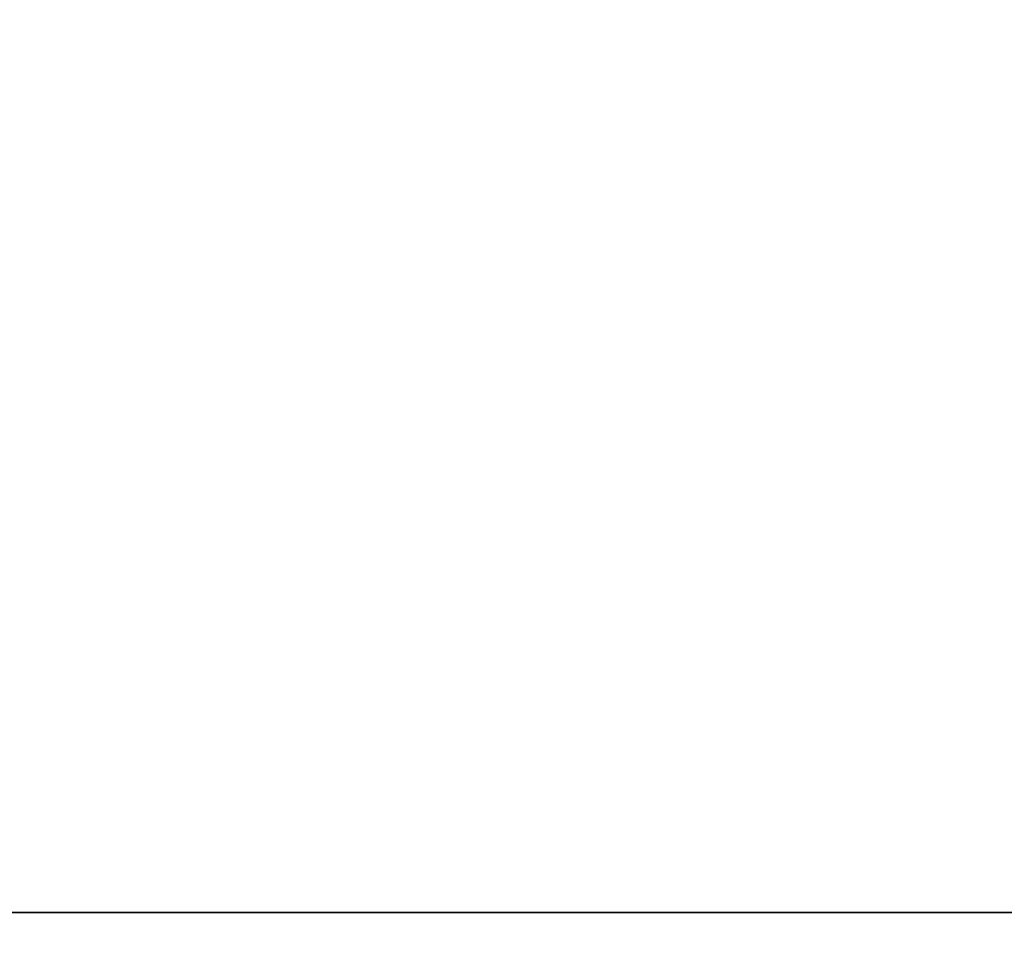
# Model space of a CAD drawing. Header units: millimetres. Extents: x 0 to 941, y -754 to 1172.
# Tile 25 of 105: x 261.92 to 268.93, y -0.26 to 6.36. Entities that reach past the tile are written whole.
import ezdxf

# ---------------------------------------------------------------- set-up
doc = ezdxf.new("R2010")
doc.units = ezdxf.units.MM
for name, color, linetype, true_color in [('ORTHO$20', 7, 'CONTINUOUS', 0xffffff), ('ORTHO$22', 7, 'CONTINUOUS', 0xffffff), ('ORTHO$25', 7, 'CONTINUOUS', 0xffffff)]:
    doc.layers.add(name, color=color, linetype=linetype, true_color=true_color)

msp = doc.modelspace()

# ---------------------------------------------------------------- linework, layer by layer
at = {"layer": 'ORTHO$20', "color": 7, "linetype": 'Continuous'}
for p, q in [((371.8953, 0, 1334.3079), (181.8953, 0, 1334.3079)), ((371.8953, 0, 1318.3079), (181.8953, 0, 1318.3079)), ((196.3953, 0, 1139.3077), (916.3953, 0, 1139.3077)), ((916.3933, 0, 1138.8077), (196.3973, 0, 1138.8077)), ((916.2953, 0, 1178.3077), (196.4953, 0, 1178.3077)), ((197.8953, 0, 36.8077), (914.8953, 0, 36.8077)), ((200.8954, 0, -191.6922), (911.8954, 0, -191.6922)), ((911.3954, 0, 33.8078), (201.3954, 0, 33.8078)), ((201.3954, 0, -177.1922), (911.3954, 0, -177.1922)), ((203.1454, 0, -197.1922), (296.9132, 0, -197.1922)), ((205.3954, 0, -214.6922), (294.9647, 0, -214.6922)), ((280.6752, 0, -216.6922), (221.8954, 0, -216.6922)), ((241.3953, 0, 1027.8077), (344.3953, 0, 1027.8077)), ((241.3953, 0, 1108.8077), (344.3953, 0, 1108.8077)), ((246.3953, 0, 1090.0077), (277.6127, 0, 1090.0077)), ((246.3953, 0, 1009.0077), (277.6127, 0, 1009.0077)), ((283.1953, 0, 1002.5077), (247.5977, 0, 1002.5077)), ((277.6127, 0, 1007.5077), (247.5977, 0, 1007.5077)), ((283.1953, 0, 1083.5077), (247.5977, 0, 1083.5077)), ((277.6127, 0, 1088.5077), (247.5977, 0, 1088.5077)), ((249.6114, 0, 986.0077), (336.1791, 0, 986.0077)), ((249.6114, 0, 1067.0077), (336.1791, 0, 1067.0077)), ((249.8235, 0, 1082.0077), (283.1953, 0, 1082.0077)), ((249.8235, 0, 1001.0077), (283.1953, 0, 1001.0077)), ((265.9308, 0, 975.4722), (255.3953, 0, 986.0077)), ((265.9308, 0, 1056.4722), (255.3953, 0, 1067.0077)), ((260.0911, 0, -193.6922), (262.8954, 0, -193.6922)), ((270.3953, 0, 1011.0077), (260.3953, 0, 1011.0077)), ((270.3953, 0, 1092.0077), (260.3953, 0, 1092.0077)), ((262.2183, 0, 1017.1077), (261.7133, 0, 1017.1077)), ((262.2183, 0, 1098.1077), (261.7133, 0, 1098.1077)), ((261.7133, 0, 1020.1077), (262.2183, 0, 1020.1077)), ((261.7133, 0, 1101.1077), (262.2183, 0, 1101.1077)), ((261.9453, 0, 1095.6077), (261.9453, 0, 1096.4283)), ((261.9453, 0, 1096.6077), (261.9453, 0, 1097.9283)), ((261.9453, 0, 1077.3077), (261.9453, 0, 1078.4077)), ((261.9453, 0, 1097.9283), (261.9453, 0, 1098.1077)), ((262.2399, 0, 1095.0974), (261.9453, 0, 1095.6077)), ((261.9453, 0, 1014.6077), (261.9453, 0, 1015.4283)), ((261.9453, 0, 1015.6077), (261.9453, 0, 1016.9283)), ((261.9453, 0, 996.3077), (261.9453, 0, 997.4077)), ((261.9453, 0, 1016.9283), (261.9453, 0, 1017.1077)), ((262.2399, 0, 1014.0974), (261.9453, 0, 1014.6077)), ((265.3953, 0, 1014.6077), (261.9453, 0, 1014.6077)), ((261.9453, 0, 1093.6077), (262.4488, 0, 1093.6121)), ((261.9453, 0, 1092.1077), (261.9453, 0, 1092.0077)), ((261.9453, 0, 1093.6077), (261.9453, 0, 1093.4283)), ((261.9453, 0, 1096.6077), (261.9453, 0, 1096.4283)), ((265.3953, 0, 1095.6077), (261.9453, 0, 1095.6077)), ((261.9453, 0, 1012.6077), (261.9453, 0, 1012.4283)), ((261.9453, 0, 1012.6077), (262.4488, 0, 1012.6121)), ((261.9453, 0, 1011.1077), (261.9453, 0, 1011.0077)), ((261.9453, 0, 1015.6077), (261.9453, 0, 1015.4283)), ((261.9453, 0, 1014.1077), (261.9453, 0, 1013.9283)), ((261.9453, 0, 1095.1077), (261.9453, 0, 1094.9283)), ((262.6453, 0, 999.4077), (261.9524, 0, 1000.6078)), ((261.9524, 0, 1081.6078), (262.4488, 0, 1081.6121)), ((262.6453, 0, 1080.4077), (261.9524, 0, 1081.6078)), ((261.9524, 0, 1000.6078), (262.4488, 0, 1000.6121)), ((262.1453, 0, 997.6077), (262.1574, 0, 997.6077)), ((265.3953, 0, 996.1077), (262.1453, 0, 996.1077)), ((262.1453, 0, 1078.6077), (262.1574, 0, 1078.6077)), ((265.3953, 0, 1077.1077), (262.1453, 0, 1077.1077)), ((268.6452, 0, 997.6077), (262.1574, 0, 997.6077)), ((268.6452, 0, 1078.6077), (262.1574, 0, 1078.6077)), ((263.2097, 0, 1017.1077), (262.2183, 0, 1017.1077)), ((263.2097, 0, 1098.1077), (262.2183, 0, 1098.1077)), ((262.2183, 0, 1020.1077), (263.2097, 0, 1020.1077)), ((262.2183, 0, 1101.1077), (263.2097, 0, 1101.1077)), ((262.6453, 0, 997.6077), (262.6453, 0, 999.4077)), ((262.6453, 0, 1080.4077), (268.1453, 0, 1080.4077)), ((262.6453, 0, 1078.6077), (262.6453, 0, 1080.4077)), ((262.6453, 0, 999.4077), (268.1453, 0, 999.4077)), ((262.8954, 0, -192.4587), (262.7198, 0, -192.4587)), ((262.7198, 0, -191.6921), (262.7198, 0, -192.4587)), ((262.8954, 0, -191.6921), (262.8954, 0, -192.4587)), ((264.1592, 0, 1017.1077), (263.2097, 0, 1017.1077)), ((264.1592, 0, 1098.1077), (263.2097, 0, 1098.1077)), ((263.2097, 0, 1020.1077), (264.1592, 0, 1020.1077)), ((263.2097, 0, 1101.1077), (264.1592, 0, 1101.1077)), ((263.6989, 0, 988.2758), (263.8562, 0, 988.4331)), ((263.6989, 0, 1069.2758), (263.8562, 0, 1069.4331)), ((263.8954, 0, -61.6922), (263.8954, 0, -55.2926)), ((265.0382, 0, 1098.1077), (264.1592, 0, 1098.1077)), ((265.0382, 0, 1017.1077), (264.1592, 0, 1017.1077)), ((264.1592, 0, 1020.1077), (265.0382, 0, 1020.1077)), ((264.1592, 0, 1101.1077), (265.0382, 0, 1101.1077)), ((264.1908, 0, 1069.3435), (264.2484, 0, 1069.1286)), ((264.1908, 0, 988.3435), (264.2484, 0, 988.1286)), ((264.3954, 0, -61.6922), (264.3954, 0, -54.2068)), ((264.5953, 0, 1074.5077), (264.6509, 0, 1073.6832)), ((264.5953, 0, 993.5077), (264.6509, 0, 992.6832)), ((264.6332, 0, 1069.0607), (264.7608, 0, 1069.243)), ((264.6332, 0, 988.0607), (264.7608, 0, 988.243)), ((265.7523, 0, 1098.1077), (265.0382, 0, 1098.1077)), ((265.7523, 0, 1017.1077), (265.0382, 0, 1017.1077)), ((265.0382, 0, 1020.1077), (265.7523, 0, 1020.1077)), ((265.0382, 0, 1101.1077), (265.7523, 0, 1101.1077)), ((265.1059, 0, 1069.2128), (265.1999, 0, 1069.0112)), ((265.1059, 0, 988.2128), (265.1999, 0, 988.0112)), ((265.3953, 0, 1095.6077), (268.8453, 0, 1095.6077)), ((265.3953, 0, 1077.1077), (268.6453, 0, 1077.1077)), ((265.3953, 0, 996.1077), (268.6453, 0, 996.1077)), ((265.3953, 0, 1014.6077), (268.8453, 0, 1014.6077)), ((265.5906, 0, 988.0112), (265.6846, 0, 988.2128)), ((265.5906, 0, 1069.0112), (265.6846, 0, 1069.2128)), ((265.7523, 0, 1020.1077), (266.6313, 0, 1020.1077)), ((266.6313, 0, 1017.1077), (265.7523, 0, 1017.1077)), ((266.6313, 0, 1098.1077), (265.7523, 0, 1098.1077)), ((265.7523, 0, 1101.1077), (266.6313, 0, 1101.1077)), ((266.0297, 0, 1069.243), (266.1573, 0, 1069.0607)), ((266.0297, 0, 988.243), (266.1573, 0, 988.0607)), ((266.1396, 0, 1073.6832), (266.1953, 0, 1074.5077)), ((266.1396, 0, 992.6832), (266.1953, 0, 993.5077)), ((266.5421, 0, 1069.1286), (266.5997, 0, 1069.3435)), ((266.5421, 0, 988.1286), (266.5997, 0, 988.3435)), ((267.5809, 0, 1098.1077), (266.6313, 0, 1098.1077)), ((266.6313, 0, 1101.1077), (267.5809, 0, 1101.1077)), ((267.5809, 0, 1017.1077), (266.6313, 0, 1017.1077)), ((266.6313, 0, 1020.1077), (267.5809, 0, 1020.1077)), ((266.9343, 0, 988.4331), (267.0916, 0, 988.2758)), ((266.9343, 0, 1069.4331), (267.0916, 0, 1069.2758)), ((267.5809, 0, 1101.1077), (268.5722, 0, 1101.1077)), ((268.5722, 0, 1098.1077), (267.5809, 0, 1098.1077)), ((267.5809, 0, 1020.1077), (268.5722, 0, 1020.1077)), ((268.5722, 0, 1017.1077), (267.5809, 0, 1017.1077)), ((268.1453, 0, 997.6077), (268.1453, 0, 999.4077)), ((268.1453, 0, 1080.4077), (268.4073, 0, 1080.8615)), ((268.1453, 0, 1078.6077), (268.1453, 0, 1080.4077)), ((268.1453, 0, 999.4077), (268.4073, 0, 999.8615)), ((268.8453, 0, 1095.6077), (268.1856, 0, 1094.4652)), ((268.8453, 0, 1014.6077), (268.1856, 0, 1013.4652)), ((268.5722, 0, 1101.1077), (269.0772, 0, 1101.1077)), ((269.0772, 0, 1098.1077), (268.5722, 0, 1098.1077)), ((269.0772, 0, 1017.1077), (268.5722, 0, 1017.1077)), ((268.5722, 0, 1020.1077), (269.0772, 0, 1020.1077)), ((268.8453, 0, 1078.4077), (268.8453, 0, 1077.8577)), ((268.8453, 0, 1077.6783), (268.8453, 0, 1077.3077)), ((268.8453, 0, 1098.1077), (268.8453, 0, 1097.3577)), ((268.8453, 0, 1097.1783), (268.8453, 0, 1095.8577)), ((268.8453, 0, 1095.6783), (268.8453, 0, 1095.6077)), ((268.8453, 0, 997.4077), (268.8453, 0, 996.8577)), ((268.8453, 0, 996.6783), (268.8453, 0, 996.3077)), ((268.8453, 0, 1017.1077), (268.8453, 0, 1016.3577)), ((268.8453, 0, 1016.1783), (268.8453, 0, 1014.8577)), ((268.8453, 0, 1014.6783), (268.8453, 0, 1014.6077)), ((268.8453, 0, 1016.3577), (268.8453, 0, 1016.1783)), ((268.8453, 0, 1011.8577), (268.8453, 0, 1011.6783)), ((268.8453, 0, 996.8577), (268.8453, 0, 996.6783)), ((268.8453, 0, 1094.3577), (268.8453, 0, 1094.1784)), ((268.8453, 0, 1092.8577), (268.8453, 0, 1092.6783)), ((268.8453, 0, 1095.8577), (268.8453, 0, 1095.6783)), ((268.8453, 0, 1077.8577), (268.8453, 0, 1077.6783)), ((268.8453, 0, 1097.3577), (268.8453, 0, 1097.1783)), ((268.8453, 0, 1013.3577), (268.8453, 0, 1013.1784)), ((268.8453, 0, 1014.8577), (268.8453, 0, 1014.6783)), ((274.8597, 0, 1068.5077), (268.9308, 0, 1068.5077))]:
    msp.add_line(p, q, dxfattribs=at)
at = {"layer": 'ORTHO$20', "color": 252, "linetype": 'Continuous'}
for p, q in [((916.3953, 0, 1141.8077), (196.3953, 0, 1141.8077)), ((196.4953, 0, 1175.8077), (916.2953, 0, 1175.8077)), ((914.8953, 0, 39.3077), (197.8953, 0, 39.3077)), ((197.8953, 0, 1136.3077), (914.8953, 0, 1136.3077)), ((911.8954, 0, -187.6922), (200.8954, 0, -187.6922)), ((201.3954, 0, 31.3078), (911.3954, 0, 31.3078)), ((911.3954, 0, -174.6922), (201.3954, 0, -174.6922)), ((906.3953, 0, 35.3077), (206.3953, 0, 35.3077)), ((262.2233, 0, 1017.6077), (261.2133, 0, 1017.6077)), ((262.2233, 0, 1098.6077), (261.2133, 0, 1098.6077)), ((261.2133, 0, 1019.6077), (262.2233, 0, 1019.6077)), ((261.2133, 0, 1100.6077), (262.2233, 0, 1100.6077)), ((261.9453, 0, 1078.4077), (261.9581, 0, 1078.4077)), ((265.3953, 0, 1077.3077), (261.9453, 0, 1077.3077)), ((265.3953, 0, 996.3077), (261.9453, 0, 996.3077)), ((261.9453, 0, 997.4077), (261.9581, 0, 997.4077)), ((268.8453, 0, 997.4077), (261.9581, 0, 997.4077)), ((268.8453, 0, 1078.4077), (261.9581, 0, 1078.4077)), ((262.9668, 0, 1017.6077), (262.2233, 0, 1017.6077)), ((262.9668, 0, 1098.6077), (262.2233, 0, 1098.6077)), ((262.2233, 0, 1019.6077), (262.2233, 0, 1017.6077)), ((262.2233, 0, 1100.6077), (262.2233, 0, 1098.6077)), ((262.2233, 0, 1019.6077), (262.9668, 0, 1019.6077)), ((262.2233, 0, 1100.6077), (262.9668, 0, 1100.6077)), ((264.0219, 0, 1017.6077), (262.9668, 0, 1017.6077)), ((264.0219, 0, 1098.6077), (262.9668, 0, 1098.6077)), ((262.9668, 0, 1019.6077), (262.9668, 0, 1017.6077)), ((262.9668, 0, 1019.6077), (264.0219, 0, 1019.6077)), ((262.9668, 0, 1100.6077), (262.9668, 0, 1098.6077)), ((262.9668, 0, 1100.6077), (264.0219, 0, 1100.6077)), ((264.6811, 0, 1098.6077), (264.0219, 0, 1098.6077)), ((264.6811, 0, 1017.6077), (264.0219, 0, 1017.6077)), ((264.0219, 0, 1019.6077), (264.6811, 0, 1019.6077)), ((264.0219, 0, 1017.6077), (264.0219, 0, 1019.6077)), ((264.0219, 0, 1098.6077), (264.0219, 0, 1100.6077)), ((264.0219, 0, 1100.6077), (264.6811, 0, 1100.6077)), ((266.1094, 0, 1098.6077), (264.6811, 0, 1098.6077)), ((266.1094, 0, 1017.6077), (264.6811, 0, 1017.6077)), ((264.6811, 0, 1017.6077), (264.6811, 0, 1019.6077)), ((264.6811, 0, 1019.6077), (266.1094, 0, 1019.6077)), ((264.6811, 0, 1098.6077), (264.6811, 0, 1100.6077)), ((264.6811, 0, 1100.6077), (266.1094, 0, 1100.6077)), ((265.3953, 0, 1015.0533), (265.3953, 0, 1014.6077)), ((265.3953, 0, 1077.1077), (265.3953, 0, 1077.3077)), ((265.3953, 0, 1078.0533), (265.3953, 0, 1077.3077)), ((265.3953, 0, 1096.0533), (265.3953, 0, 1095.6077)), ((265.3953, 0, 1077.3077), (268.8453, 0, 1077.3077)), ((265.3953, 0, 996.1077), (265.3953, 0, 996.3077)), ((265.3953, 0, 996.3077), (268.8453, 0, 996.3077)), ((265.3953, 0, 997.0533), (265.3953, 0, 996.3077)), ((265.3953, 0, 1016.5533), (265.3953, 0, 1015.2327)), ((265.3953, 0, 1097.5533), (265.3953, 0, 1096.2327)), ((266.1094, 0, 1100.6077), (266.1094, 0, 1098.6077)), ((266.7686, 0, 1098.6077), (266.1094, 0, 1098.6077)), ((266.1094, 0, 1100.6077), (266.7686, 0, 1100.6077)), ((266.1094, 0, 1019.6077), (266.1094, 0, 1017.6077)), ((267.8237, 0, 1098.6077), (266.7686, 0, 1098.6077)), ((266.7686, 0, 1100.6077), (267.8237, 0, 1100.6077)), ((266.7686, 0, 1100.6077), (266.7686, 0, 1098.6077)), ((267.8237, 0, 1100.6077), (268.5672, 0, 1100.6077)), ((268.5672, 0, 1098.6077), (267.8237, 0, 1098.6077)), ((267.8237, 0, 1098.6077), (267.8237, 0, 1100.6077)), ((268.5672, 0, 1098.6077), (268.5672, 0, 1100.6077)), ((268.5672, 0, 1100.6077), (269.5772, 0, 1100.6077)), ((269.5772, 0, 1098.6077), (268.5672, 0, 1098.6077))]:
    msp.add_line(p, q, dxfattribs=at)
at = {"layer": 'ORTHO$20', "color": 7, "linetype": 'Continuous', "extrusion": (0, 1, 0)}
msp.add_circle((-281.3954, -62.6922), 19, dxfattribs=at)
at = {"layer": 'ORTHO$20', "color": 7, "linetype": 'Continuous', "extrusion": (0, -1, 0)}
for centre, radius, start, end in [((257.8867, 971.8077), 5.6, 247.55172, 67.55172), ((257.8867, 971.8077), 4, 247.55172, 67.55172), ((259.8953, 1077.0077), 4, 46.56803, 85.21981), ((259.8953, 996.0077), 4, 46.56803, 85.21981), ((265.3953, 1074.5077), 5.5, 212.57897, 327.42103), ((265.3953, 993.5077), 5.5, 212.57897, 327.42103), ((261.8597, 987.7577), 0.25, 270, 58.41366), ((261.8597, 1068.7577), 0.25, 270, 58.41366), ((264.7507, 1073.69), 0.1, 183.86249, 353.76143), ((264.7507, 992.69), 0.1, 183.86249, 353.76143), ((266.0398, 1073.69), 0.1, 186.23857, 356.13751), ((266.0398, 992.69), 0.1, 186.23857, 356.13751), ((270.8953, 1077.0077), 4, 94.78019, 133.43197), ((270.8953, 996.0077), 4, 94.78019, 133.43197), ((268.9308, 987.7577), 0.25, 121.58634, 270), ((268.9308, 1068.7577), 0.25, 121.58634, 270)]:
    msp.add_arc(centre, radius, start, end, dxfattribs=at)
at = {"layer": 'ORTHO$20', "color": 7, "linetype": 'Continuous', "extrusion": (0, 1, 0)}
for centre, radius, start, end in [((-258.7648, -208.6922), 15, 90, 129.94451), ((-260.9364, 1077.9992), 2.2623, 72.11785, 136.39718), ((-260.9364, 996.9992), 2.2623, 72.11785, 136.39718), ((-265.3953, 1074.5077), 6.5, 301.58634, 320.9772), ((-265.3953, 993.5077), 6.5, 301.58634, 320.9772), ((-262.1453, 1078.4077), 0.2, 0, 90.00067), ((-262.1453, 1077.3077), 0.2, 269.99951, 0), ((-262.1453, 997.4077), 0.2, 0, 90.00067), ((-262.1453, 996.3077), 0.2, 269.99951, 0), ((-263.9976, 1069.2917), 0.2, 45, 165), ((-263.9976, 988.2917), 0.2, 45, 165), ((-281.3954, -61.6922), 17.5, 180, 0), ((-257.2703, 1074.5077), 7.325, 159.20963, 180), ((-257.2703, 993.5077), 7.325, 159.20963, 180), ((-281.3954, -61.6922), 17, 193.13656, 0), ((-257.2703, 1074.5077), 7.625, 160.06327, 186.23857), ((-257.2703, 993.5077), 7.625, 160.06327, 186.23857), ((-264.9246, 1069.1282), 0.2, 35, 155), ((-264.9246, 988.1282), 0.2, 35, 155), ((-265.8659, 1069.1282), 0.2, 25, 145), ((-265.8659, 988.1282), 0.2, 25, 145), ((-273.5203, 993.5077), 7.625, 353.76143, 19.93673), ((-273.5203, 1074.5077), 7.625, 353.76143, 19.93673), ((-269.4663, 1060.0077), 5, 270, 315), ((-269.4663, 979.0077), 5, 270, 315), ((-273.5203, 1074.5077), 7.325, 0, 20.79037), ((-273.5203, 993.5077), 7.325, 0, 20.79037), ((-266.7929, 988.2917), 0.2, 15, 135), ((-266.7929, 1069.2917), 0.2, 15, 135), ((-269.8541, 1077.9992), 2.2623, 43.60282, 107.88215), ((-269.8541, 996.9992), 2.2623, 43.60282, 107.88215), ((-268.6453, 1077.3077), 0.2, 180, 270.00013), ((-268.6453, 1078.4077), 0.2, 89.9993, 180), ((-268.6453, 996.3077), 0.2, 180, 270.00013), ((-268.6453, 997.4077), 0.2, 89.9993, 180), ((-265.3953, 1074.5077), 6.5, 219.0228, 238.41366), ((-265.3953, 993.5077), 6.5, 219.0228, 238.41366)]:
    msp.add_arc(centre, radius, start, end, dxfattribs=at)
at = {"layer": 'ORTHO$20', "color": 252, "linetype": 'Continuous', "extrusion": (0, 1, 0)}
for centre, major_axis, ratio, start_param, end_param in [((258.0454, 0, -208.6922), (0, 0, -15), 0.866025, 3.141593, 3.838756), ((262.1574, 0, 1078.4077), (0, 0, 0.2), 0.996271, 4.712389, 6.283209), ((262.1574, 0, 997.4077), (0, 0, 0.2), 0.996271, 4.712389, 6.283209), ((262.2183, 0, 1017.6077), (0, 0, 0.5), 0.01, 1.570796, 3.141596), ((262.2183, 0, 1100.6077), (0, 0, -0.5), 0.010001, 3.141593, 4.712389), ((262.2183, 0, 1098.6077), (0, 0, 0.5), 0.01, 1.570796, 3.141596), ((262.2183, 0, 1019.6077), (0, 0, -0.5), 0.010001, 3.141593, 4.712389), ((263.2097, 0, 1098.6077), (0, 0, 0.5), 0.485689, 3.141581, 4.712389), ((263.2097, 0, 1017.6077), (0, 0, 0.5), 0.485689, 3.141581, 4.712389), ((263.2097, 0, 1100.6077), (0, 0, -0.5), 0.485689, 1.570796, 3.141596), ((263.2097, 0, 1019.6077), (0, 0, -0.5), 0.485689, 1.570796, 3.141596), ((264.1592, 0, 1017.6077), (0, 0, 0.5), 0.27467, 3.141589, 4.712389), ((264.1592, 0, 1098.6077), (0, 0, 0.5), 0.27467, 3.141589, 4.712389), ((264.1592, 0, 1019.6077), (0, 0, -0.5), 0.27467, 1.570796, 3.141604), ((264.1592, 0, 1100.6077), (0, 0, -0.5), 0.27467, 1.570796, 3.141604), ((265.0382, 0, 1017.6077), (0, 0, 0.5), 0.714143, 3.141593, 4.712389), ((265.0382, 0, 1098.6077), (0, 0, 0.5), 0.714143, 3.141593, 4.712389), ((265.0382, 0, 1019.6077), (0, 0, -0.5), 0.714143, 1.570796, 3.141596), ((265.0382, 0, 1100.6077), (0, 0, -0.5), 0.714143, 1.570796, 3.141596), ((265.7523, 0, 1100.6077), (0, 0, -0.5), 0.714143, 3.141593, 4.712389), ((265.7523, 0, 1098.6077), (0, 0, 0.5), 0.714143, 1.570796, 3.141596), ((265.7523, 0, 1019.6077), (0, 0, -0.5), 0.714143, 3.141593, 4.712389), ((265.7523, 0, 1017.6077), (0, 0, 0.5), 0.714143, 1.570796, 3.141596), ((266.6313, 0, 1098.6077), (0, 0, 0.5), 0.27467, 1.570796, 3.141608), ((266.6313, 0, 1100.6077), (0, 0, -0.5), 0.27467, 3.141589, 4.712389), ((267.5809, 0, 1098.6077), (0, 0, 0.5), 0.485689, 1.570796, 3.141596), ((267.5809, 0, 1100.6077), (0, 0, -0.5), 0.485689, 3.141577, 4.712389), ((268.5722, 0, 1100.6077), (0, 0, -0.5), 0.01, 1.570796, 3.141596), ((268.5722, 0, 1098.6077), (0, 0, 0.5), 0.010001, 3.141593, 4.712389)]:
    msp.add_ellipse(centre, major_axis=major_axis, ratio=ratio, start_param=start_param, end_param=end_param, dxfattribs=at)
at = {"layer": 'ORTHO$20', "color": 7, "linetype": 'Continuous'}
for points, knots in [([(260.0911, 0, -193.6922), (260.5454, 0, -193.533), (261.4543, 0, -193.2146), (262.2978, 0, -192.7107), (262.7198, 0, -192.4587)], [0, 0, 0, 0, 0.499853, 1, 1, 1, 1]), ([(262.1515, 0, 1014.1906), (262.0523, 0, 1014.1704), (261.9874, 0, 1014.1501), (261.9503, 0, 1014.1226), (261.9453, 0, 1014.1151), (261.9453, 0, 1014.1077)], [0, 0, 0, 0, 0.732637, 0.732637, 1, 1, 1, 1]), ([(262.1515, 0, 1095.1906), (262.0523, 0, 1095.1704), (261.9874, 0, 1095.1501), (261.9503, 0, 1095.1226), (261.9453, 0, 1095.1151), (261.9453, 0, 1095.1077)], [0, 0, 0, 0, 0.732637, 0.732637, 1, 1, 1, 1]), ([(268.8453, 0, 1092.6786), (268.8453, 0, 1092.7051), (268.7783, 0, 1092.7328), (268.5215, 0, 1092.7862), (268.3281, 0, 1092.8131), (267.8436, 0, 1092.8672), (267.5457, 0, 1092.8935), (266.8883, 0, 1092.9478), (266.5197, 0, 1092.9744), (265.7639, 0, 1093.0281), (265.3663, 0, 1093.0557), (264.5977, 0, 1093.1085), (264.2162, 0, 1093.1366), (263.5219, 0, 1093.1896), (263.1997, 0, 1093.2171), (262.6584, 0, 1093.2707), (262.4318, 0, 1093.2974), (262.1048, 0, 1093.3516), (261.9997, 0, 1093.3779), (261.9508, 0, 1093.4129), (261.9453, 0, 1093.4209), (261.9453, 0, 1093.4287)], [0, 0, 0, 0, 0.107666, 0.107666, 0.215339, 0.215339, 0.323015, 0.323015, 0.430691, 0.430691, 0.538366, 0.538366, 0.64604, 0.64604, 0.753711, 0.753711, 0.861385, 0.861385, 0.969061, 0.969061, 1, 1, 1, 1]), ([(261.9453, 0, 1093.6077), (261.9453, 0, 1093.5826), (262.004, 0, 1093.5572), (262.2302, 0, 1093.5069), (262.4005, 0, 1093.4815), (262.8448, 0, 1093.4296), (263.1311, 0, 1093.4024), (263.7706, 0, 1093.3488), (264.1325, 0, 1093.3217), (264.8805, 0, 1093.2681), (265.2769, 0, 1093.2409), (266.0487, 0, 1093.1874), (266.4348, 0, 1093.1602), (267.1429, 0, 1093.1066), (267.4748, 0, 1093.0795), (268.0391, 0, 1093.0259), (268.2793, 0, 1092.9987), (268.6359, 0, 1092.9452), (268.7571, 0, 1092.918), (268.8339, 0, 1092.8801), (268.8453, 0, 1092.8689), (268.8453, 0, 1092.8577)], [0, 0, 0, 0, 0.100829, 0.100829, 0.201658, 0.201658, 0.309368, 0.309368, 0.417077, 0.417077, 0.524787, 0.524787, 0.632497, 0.632497, 0.740206, 0.740206, 0.847916, 0.847916, 0.955626, 0.955626, 1, 1, 1, 1]), ([(261.9453, 0, 1092.1077), (261.9453, 0, 1092.0826), (262.004, 0, 1092.0571), (262.1537, 0, 1092.0239), (262.1962, 0, 1092.0158), (262.2443, 0, 1092.0076)], [0, 0, 0, 0, 0.755662, 0.755662, 1, 1, 1, 1]), ([(268.8453, 0, 1011.6786), (268.8453, 0, 1011.7051), (268.7783, 0, 1011.7328), (268.5215, 0, 1011.7862), (268.3281, 0, 1011.8131), (267.8436, 0, 1011.8672), (267.5457, 0, 1011.8935), (266.8883, 0, 1011.9478), (266.5197, 0, 1011.9744), (265.7639, 0, 1012.0281), (265.3663, 0, 1012.0557), (264.5977, 0, 1012.1085), (264.2162, 0, 1012.1366), (263.5219, 0, 1012.1896), (263.1997, 0, 1012.2171), (262.6584, 0, 1012.2707), (262.4318, 0, 1012.2974), (262.1048, 0, 1012.3516), (261.9997, 0, 1012.3779), (261.9508, 0, 1012.4129), (261.9453, 0, 1012.4209), (261.9453, 0, 1012.4287)], [0, 0, 0, 0, 0.107666, 0.107666, 0.215339, 0.215339, 0.323015, 0.323015, 0.430691, 0.430691, 0.538366, 0.538366, 0.64604, 0.64604, 0.753711, 0.753711, 0.861385, 0.861385, 0.969061, 0.969061, 1, 1, 1, 1]), ([(261.9453, 0, 1012.6077), (261.9453, 0, 1012.5826), (262.004, 0, 1012.5572), (262.2302, 0, 1012.5069), (262.4005, 0, 1012.4815), (262.8448, 0, 1012.4296), (263.1311, 0, 1012.4024), (263.7706, 0, 1012.3488), (264.1325, 0, 1012.3217), (264.8805, 0, 1012.2681), (265.2769, 0, 1012.2409), (266.0487, 0, 1012.1874), (266.4348, 0, 1012.1602), (267.1429, 0, 1012.1066), (267.4748, 0, 1012.0795), (268.0391, 0, 1012.0259), (268.2793, 0, 1011.9987), (268.6359, 0, 1011.9452), (268.7571, 0, 1011.918), (268.8339, 0, 1011.8801), (268.8453, 0, 1011.8689), (268.8453, 0, 1011.8577)], [0, 0, 0, 0, 0.100829, 0.100829, 0.201658, 0.201658, 0.309368, 0.309368, 0.417077, 0.417077, 0.524787, 0.524787, 0.632497, 0.632497, 0.740206, 0.740206, 0.847916, 0.847916, 0.955626, 0.955626, 1, 1, 1, 1]), ([(261.9453, 0, 1011.1077), (261.9453, 0, 1011.0826), (262.004, 0, 1011.0571), (262.1537, 0, 1011.0239), (262.1962, 0, 1011.0158), (262.2443, 0, 1011.0076)], [0, 0, 0, 0, 0.755662, 0.755662, 1, 1, 1, 1]), ([(262.5585, 0, 1012.7522), (262.4659, 0, 1012.741), (262.3827, 0, 1012.7297), (262.1371, 0, 1012.6917), (262.0213, 0, 1012.6646), (261.9544, 0, 1012.6278), (261.9453, 0, 1012.6177), (261.9453, 0, 1012.6077)], [0, 0, 0, 0, 0.23348, 0.23348, 0.793082, 0.793082, 1, 1, 1, 1]), ([(262.6948, 0, 1092.268), (262.5565, 0, 1092.2526), (262.4346, 0, 1092.2372), (262.1547, 0, 1092.1952), (262.0334, 0, 1092.168), (261.9566, 0, 1092.1301), (261.9453, 0, 1092.1189), (261.9453, 0, 1092.1077)], [0, 0, 0, 0, 0.287772, 0.287772, 0.792189, 0.792189, 1, 1, 1, 1]), ([(262.6948, 0, 1011.268), (262.5565, 0, 1011.2526), (262.4346, 0, 1011.2372), (262.1547, 0, 1011.1952), (262.0334, 0, 1011.168), (261.9566, 0, 1011.1301), (261.9453, 0, 1011.1189), (261.9453, 0, 1011.1077)], [0, 0, 0, 0, 0.287772, 0.287772, 0.792189, 0.792189, 1, 1, 1, 1]), ([(261.9453, 0, 1014.1077), (261.9453, 0, 1014.082), (262.0067, 0, 1014.056), (262.2431, 0, 1014.0046), (262.421, 0, 1013.9786), (262.8788, 0, 1013.9261), (263.1692, 0, 1013.899), (263.8148, 0, 1013.8454), (264.1791, 0, 1013.8182), (264.9299, 0, 1013.7647), (265.3268, 0, 1013.7375), (266.0976, 0, 1013.6839), (266.4822, 0, 1013.6568), (267.1858, 0, 1013.6032), (267.5145, 0, 1013.576), (268.0712, 0, 1013.5225), (268.3068, 0, 1013.4953), (268.6534, 0, 1013.4417), (268.7692, 0, 1013.4146), (268.8361, 0, 1013.3778), (268.8453, 0, 1013.3677), (268.8453, 0, 1013.3577)], [0, 0, 0, 0, 0.103142, 0.103142, 0.206284, 0.206284, 0.313983, 0.313983, 0.421682, 0.421682, 0.529381, 0.529381, 0.63708, 0.63708, 0.744779, 0.744779, 0.852478, 0.852478, 0.960178, 0.960178, 1, 1, 1, 1]), ([(262.5585, 0, 1093.7522), (262.4659, 0, 1093.741), (262.3827, 0, 1093.7297), (262.1371, 0, 1093.6917), (262.0213, 0, 1093.6646), (261.9544, 0, 1093.6278), (261.9453, 0, 1093.6177), (261.9453, 0, 1093.6077)], [0, 0, 0, 0, 0.23348, 0.23348, 0.793082, 0.793082, 1, 1, 1, 1]), ([(261.9453, 0, 1095.1077), (261.9453, 0, 1095.082), (262.0067, 0, 1095.056), (262.2431, 0, 1095.0046), (262.421, 0, 1094.9786), (262.8788, 0, 1094.9261), (263.1692, 0, 1094.899), (263.8148, 0, 1094.8454), (264.1791, 0, 1094.8182), (264.9299, 0, 1094.7647), (265.3268, 0, 1094.7375), (266.0976, 0, 1094.6839), (266.4822, 0, 1094.6568), (267.1858, 0, 1094.6032), (267.5145, 0, 1094.576), (268.0712, 0, 1094.5225), (268.3068, 0, 1094.4953), (268.6534, 0, 1094.4417), (268.7692, 0, 1094.4146), (268.8361, 0, 1094.3778), (268.8453, 0, 1094.3677), (268.8453, 0, 1094.3577)], [0, 0, 0, 0, 0.103142, 0.103142, 0.206284, 0.206284, 0.313983, 0.313983, 0.421682, 0.421682, 0.529381, 0.529381, 0.63708, 0.63708, 0.744779, 0.744779, 0.852478, 0.852478, 0.960178, 0.960178, 1, 1, 1, 1]), ([(268.8453, 0, 1013.1784), (268.8453, 0, 1013.2054), (268.7783, 0, 1013.2326), (268.5214, 0, 1013.2856), (268.328, 0, 1013.3136), (267.8434, 0, 1013.3665), (267.5456, 0, 1013.3943), (266.8882, 0, 1013.4476), (266.5196, 0, 1013.4747), (265.7638, 0, 1013.5287), (265.3662, 0, 1013.555), (264.5977, 0, 1013.6094), (264.2161, 0, 1013.6358), (263.5218, 0, 1013.6897), (263.1996, 0, 1013.7171), (262.6582, 0, 1013.77), (262.4318, 0, 1013.7981), (262.1047, 0, 1013.851), (261.9997, 0, 1013.8787), (261.9508, 0, 1013.9132), (261.9453, 0, 1013.9209), (261.9453, 0, 1013.9285)], [0, 0, 0, 0, 0.10768, 0.10768, 0.215355, 0.215355, 0.323026, 0.323026, 0.430699, 0.430699, 0.538374, 0.538374, 0.64605, 0.64605, 0.753726, 0.753726, 0.8614, 0.8614, 0.969072, 0.969072, 1, 1, 1, 1]), ([(268.8453, 0, 1094.1784), (268.8453, 0, 1094.2054), (268.7783, 0, 1094.2326), (268.5214, 0, 1094.2856), (268.328, 0, 1094.3136), (267.8434, 0, 1094.3665), (267.5456, 0, 1094.3943), (266.8882, 0, 1094.4476), (266.5196, 0, 1094.4747), (265.7638, 0, 1094.5287), (265.3662, 0, 1094.555), (264.5977, 0, 1094.6094), (264.2161, 0, 1094.6358), (263.5218, 0, 1094.6897), (263.1996, 0, 1094.7171), (262.6582, 0, 1094.77), (262.4318, 0, 1094.7981), (262.1047, 0, 1094.851), (261.9997, 0, 1094.8787), (261.9508, 0, 1094.9132), (261.9453, 0, 1094.9209), (261.9453, 0, 1094.9285)], [0, 0, 0, 0, 0.10768, 0.10768, 0.215355, 0.215355, 0.323026, 0.323026, 0.430699, 0.430699, 0.538374, 0.538374, 0.64605, 0.64605, 0.753726, 0.753726, 0.8614, 0.8614, 0.969072, 0.969072, 1, 1, 1, 1]), ([(261.9499, 0, 1000.6201), (261.9606, 0, 1000.6343), (262.0184, 0, 1000.6626), (262.1802, 0, 1000.6982), (262.3158, 0, 1000.7196), (262.3657, 0, 1000.7268)], [0, 0, 0, 0, 0.398469, 0.796937, 1, 1, 1, 1]), ([(261.9499, 0, 1081.6201), (261.9606, 0, 1081.6343), (262.0184, 0, 1081.6626), (262.1802, 0, 1081.6982), (262.3158, 0, 1081.7196), (262.3657, 0, 1081.7268)], [0, 0, 0, 0, 0.398469, 0.796937, 1, 1, 1, 1]), ([(268.4073, 0, 1080.8615), (268.4227, 0, 1080.8882), (268.3794, 0, 1080.9151), (268.1845, 0, 1080.9677), (268.0302, 0, 1080.9942), (267.6305, 0, 1081.0465), (267.3781, 0, 1081.0731), (266.8093, 0, 1081.1255), (266.4844, 0, 1081.1521), (265.806, 0, 1081.2046), (265.4429, 0, 1081.2312), (264.7276, 0, 1081.2836), (264.366, 0, 1081.3102), (263.693, 0, 1081.3627), (263.3734, 0, 1081.3893), (262.8193, 0, 1081.4417), (262.5787, 0, 1081.4683), (262.209, 0, 1081.5208), (262.0766, 0, 1081.5474), (261.9775, 0, 1081.5849), (261.959, 0, 1081.5964), (261.9524, 0, 1081.6078)], [0, 0, 0, 0, 0.10076, 0.10076, 0.201448, 0.201448, 0.304036, 0.304036, 0.408147, 0.408147, 0.513785, 0.513785, 0.620933, 0.620933, 0.729601, 0.729601, 0.839801, 0.839801, 0.951521, 0.951521, 1, 1, 1, 1]), ([(268.4073, 0, 999.8615), (268.4227, 0, 999.8882), (268.3794, 0, 999.9151), (268.1845, 0, 999.9677), (268.0302, 0, 999.9942), (267.6305, 0, 1000.0465), (267.3781, 0, 1000.0731), (266.8093, 0, 1000.1255), (266.4844, 0, 1000.1521), (265.806, 0, 1000.2046), (265.4429, 0, 1000.2312), (264.7276, 0, 1000.2836), (264.366, 0, 1000.3102), (263.693, 0, 1000.3627), (263.3734, 0, 1000.3893), (262.8193, 0, 1000.4417), (262.5787, 0, 1000.4683), (262.209, 0, 1000.5208), (262.0766, 0, 1000.5474), (261.9775, 0, 1000.5849), (261.959, 0, 1000.5964), (261.9524, 0, 1000.6078)], [0, 0, 0, 0, 0.10076, 0.10076, 0.201448, 0.201448, 0.304036, 0.304036, 0.408147, 0.408147, 0.513785, 0.513785, 0.620933, 0.620933, 0.729601, 0.729601, 0.839801, 0.839801, 0.951521, 0.951521, 1, 1, 1, 1]), ([(262.2325, 0, 1014.1104), (262.2451, 0, 1014.0886), (262.2977, 0, 1014.0666), (262.4993, 0, 1014.0179), (262.6704, 0, 1013.9905), (263.1021, 0, 1013.9364), (263.3673, 0, 1013.909), (263.951, 0, 1013.8549), (264.2768, 0, 1013.8275), (264.8731, 0, 1013.7789), (265.1455, 0, 1013.7572), (265.4135, 0, 1013.7356)], [0, 0, 0, 0, 0.180356, 0.180356, 0.401262, 0.401262, 0.61883, 0.61883, 0.833101, 0.833101, 1, 1, 1, 1]), ([(262.2325, 0, 1095.1104), (262.2451, 0, 1095.0886), (262.2977, 0, 1095.0666), (262.4993, 0, 1095.0179), (262.6704, 0, 1094.9905), (263.1021, 0, 1094.9364), (263.3673, 0, 1094.909), (263.951, 0, 1094.8549), (264.2768, 0, 1094.8275), (264.8731, 0, 1094.7789), (265.1455, 0, 1094.7572), (265.4135, 0, 1094.7356)], [0, 0, 0, 0, 0.180356, 0.180356, 0.401262, 0.401262, 0.61883, 0.61883, 0.833101, 0.833101, 1, 1, 1, 1]), ([(268.249, 0, 1080.8021), (268.249, 0, 1080.8021), (268.2779, 0, 1080.8111), (268.3193, 0, 1080.8291), (268.3565, 0, 1080.865), (268.3072, 0, 1080.91), (268.1343, 0, 1080.9551), (267.9275, 0, 1080.9911), (267.6778, 0, 1081.027), (267.3669, 0, 1081.0631), (267.0089, 0, 1081.099), (266.6235, 0, 1081.135), (266.0982, 0, 1081.1801), (265.4329, 0, 1081.234), (264.7654, 0, 1081.288), (264.1301, 0, 1081.3421), (263.5594, 0, 1081.396), (263.0814, 0, 1081.45), (262.7243, 0, 1081.5042), (262.4925, 0, 1081.5581), (262.4633, 0, 1081.5941), (262.4488, 0, 1081.6121)], [0, 0, 0, 0, 0.000011, 0.033387, 0.066762, 0.133407, 0.200051, 0.233427, 0.266802, 0.333447, 0.366822, 0.400198, 0.466842, 0.533487, 0.600132, 0.666776, 0.733421, 0.800066, 0.866711, 0.933355, 1, 1, 1, 1]), ([(268.249, 0, 999.8021), (268.249, 0, 999.8021), (268.2779, 0, 999.8111), (268.3193, 0, 999.8291), (268.3565, 0, 999.865), (268.3072, 0, 999.91), (268.1343, 0, 999.9551), (267.9275, 0, 999.9911), (267.6778, 0, 1000.027), (267.3669, 0, 1000.0631), (267.0089, 0, 1000.099), (266.6235, 0, 1000.135), (266.0982, 0, 1000.1801), (265.4329, 0, 1000.234), (264.7654, 0, 1000.288), (264.1301, 0, 1000.3421), (263.5594, 0, 1000.396), (263.0814, 0, 1000.45), (262.7243, 0, 1000.5042), (262.4925, 0, 1000.5581), (262.4633, 0, 1000.5941), (262.4488, 0, 1000.6121)], [0, 0, 0, 0, 0.000011, 0.033387, 0.066762, 0.133407, 0.200051, 0.233427, 0.266802, 0.333447, 0.366822, 0.400198, 0.466842, 0.533487, 0.600132, 0.666776, 0.733421, 0.800066, 0.866711, 0.933355, 1, 1, 1, 1]), ([(268.3369, 0, 1011.8484), (268.3464, 0, 1011.8618), (268.3372, 0, 1011.8894), (268.234, 0, 1011.9312), (268.039, 0, 1011.9738), (267.7603, 0, 1012.0163), (267.4066, 0, 1012.0589), (266.9891, 0, 1012.1015), (266.5212, 0, 1012.144), (266.0176, 0, 1012.1866), (265.4942, 0, 1012.2291), (264.9678, 0, 1012.2717), (264.4548, 0, 1012.3142), (263.9717, 0, 1012.3568), (263.5337, 0, 1012.3993), (263.1547, 0, 1012.4419), (262.8466, 0, 1012.4844), (262.6193, 0, 1012.527), (262.48, 0, 1012.5695), (262.4488, 0, 1012.5979), (262.4488, 0, 1012.6121)], [0, 0, 0, 0, 0.052748, 0.108469, 0.164189, 0.21991, 0.275631, 0.331351, 0.387072, 0.442793, 0.498514, 0.554234, 0.609955, 0.665676, 0.721396, 0.777117, 0.832838, 0.888559, 0.944279, 1, 1, 1, 1]), ([(268.3369, 0, 1092.8484), (268.3464, 0, 1092.8618), (268.3372, 0, 1092.8894), (268.234, 0, 1092.9312), (268.039, 0, 1092.9738), (267.7603, 0, 1093.0163), (267.4066, 0, 1093.0589), (266.9891, 0, 1093.1015), (266.5212, 0, 1093.144), (266.0176, 0, 1093.1866), (265.4942, 0, 1093.2291), (264.9678, 0, 1093.2717), (264.4548, 0, 1093.3142), (263.9717, 0, 1093.3568), (263.5337, 0, 1093.3993), (263.1547, 0, 1093.4419), (262.8466, 0, 1093.4844), (262.6193, 0, 1093.527), (262.48, 0, 1093.5695), (262.4488, 0, 1093.5979), (262.4488, 0, 1093.6121)], [0, 0, 0, 0, 0.052748, 0.108469, 0.164189, 0.21991, 0.275631, 0.331351, 0.387072, 0.442793, 0.498514, 0.554234, 0.609955, 0.665676, 0.721396, 0.777117, 0.832838, 0.888559, 0.944279, 1, 1, 1, 1]), ([(262.7262, 0, 1011.0077), (262.674, 0, 1011.0176), (262.5646, 0, 1011.0418), (262.4817, 0, 1011.0721), (262.4579, 0, 1011.0923), (262.4536, 0, 1011.0984)], [0, 0, 0, 0, 0.330243, 0.79915, 1, 1, 1, 1]), ([(262.7262, 0, 1092.0077), (262.674, 0, 1092.0176), (262.5646, 0, 1092.0418), (262.4817, 0, 1092.0721), (262.4579, 0, 1092.0923), (262.4536, 0, 1092.0984)], [0, 0, 0, 0, 0.330243, 0.79915, 1, 1, 1, 1]), ([(262.7914, 0, 1012.7415), (262.7629, 0, 1012.7478), (262.6347, 0, 1012.779), (262.5766, 0, 1012.8103), (262.5764, 0, 1012.8353)], [0, 0, 0, 0, 0.200827, 1, 1, 1, 1]), ([(262.7914, 0, 1093.7415), (262.7629, 0, 1093.7478), (262.6347, 0, 1093.779), (262.5766, 0, 1093.8103), (262.5764, 0, 1093.8353)], [0, 0, 0, 0, 0.200827, 1, 1, 1, 1]), ([(262.8954, 0, -192.4587), (262.8954, 0, -192.7107), (262.8955, 0, -193.2146), (262.8954, 0, -193.533), (262.8954, 0, -193.6922)], [0, 0, 0, 0, 0.500148, 1, 1, 1, 1]), ([(268.1019, 0, 1081.0179), (268.2809, 0, 1081.0724), (268.1999, 0, 1081.1836), (266.7481, 0, 1081.3515), (265.3155, 0, 1081.4659), (264.6577, 0, 1081.5237), (264.6454, 0, 1081.5248)], [0, 0, 0, 0, 0.322597, 0.658095, 0.993594, 1, 1, 1, 1]), ([(268.1019, 0, 1000.0179), (268.2809, 0, 1000.0724), (268.1999, 0, 1000.1836), (266.7481, 0, 1000.3515), (265.3155, 0, 1000.4659), (264.6577, 0, 1000.5237), (264.6454, 0, 1000.5248)], [0, 0, 0, 0, 0.322597, 0.658095, 0.993594, 1, 1, 1, 1]), ([(268.2125, 0, 1012.077), (268.2126, 0, 1012.0773), (268.2255, 0, 1012.11), (268.0901, 0, 1012.1753), (267.4447, 0, 1012.2728), (266.4622, 0, 1012.3703), (265.6401, 0, 1012.4395), (265.2072, 0, 1012.4763), (265.1576, 0, 1012.4805)], [0, 0, 0, 0, 0.002088, 0.243726, 0.485364, 0.727002, 0.96864, 1, 1, 1, 1]), ([(268.2125, 0, 1093.077), (268.2126, 0, 1093.0773), (268.2255, 0, 1093.11), (268.0901, 0, 1093.1753), (267.4447, 0, 1093.2728), (266.4622, 0, 1093.3703), (265.6401, 0, 1093.4395), (265.2072, 0, 1093.4763), (265.1576, 0, 1093.4805)], [0, 0, 0, 0, 0.002088, 0.243726, 0.485364, 0.727002, 0.96864, 1, 1, 1, 1]), ([(268.283, 0, 1094.3143), (268.3117, 0, 1094.326), (268.3482, 0, 1094.3494), (268.3394, 0, 1094.3845), (268.2669, 0, 1094.4196), (268.1325, 0, 1094.4547), (267.9389, 0, 1094.4899), (267.6086, 0, 1094.5366), (267.1762, 0, 1094.5835), (266.6746, 0, 1094.6303), (266.1363, 0, 1094.677), (265.7025, 0, 1094.7122), (265.4135, 0, 1094.7356)], [0, 0, 0, 0, 0.083324, 0.16674, 0.250155, 0.333571, 0.416986, 0.500402, 0.666786, 0.750201, 0.833617, 1, 1, 1, 1]), ([(267.4601, 0, 1094.5775), (267.2376, 0, 1094.5965), (266.6193, 0, 1094.6427), (265.8513, 0, 1094.7019), (265.4135, 0, 1094.7356)], [0, 0, 0, 0, 0.429846, 1, 1, 1, 1]), ([(267.4601, 0, 1013.5775), (267.2376, 0, 1013.5965), (266.6193, 0, 1013.6427), (265.8513, 0, 1013.7019), (265.4135, 0, 1013.7356)], [0, 0, 0, 0, 0.429846, 1, 1, 1, 1]), ([(268.283, 0, 1013.3143), (268.3117, 0, 1013.326), (268.3482, 0, 1013.3494), (268.3394, 0, 1013.3845), (268.2669, 0, 1013.4196), (268.1325, 0, 1013.4547), (267.9389, 0, 1013.4899), (267.6086, 0, 1013.5366), (267.1762, 0, 1013.5835), (266.6746, 0, 1013.6303), (266.1363, 0, 1013.677), (265.7025, 0, 1013.7122), (265.4135, 0, 1013.7356)], [0, 0, 0, 0, 0.083324, 0.16674, 0.250155, 0.333571, 0.416986, 0.500402, 0.666786, 0.750201, 0.833617, 1, 1, 1, 1])]:
    msp.add_open_spline(points, degree=3, knots=knots, dxfattribs=at)
for points, degree in [([(262.5836, 0, 1093.8172), (262.2638, 0, 1094.3717), (261.944, 0, 1094.9261)], 2), ([(262.5836, 0, 1012.8172), (262.2638, 0, 1013.3717), (261.944, 0, 1013.9261)], 2), ([(262.5837, 0, 1092.317), (262.2639, 0, 1092.8715), (261.9441, 0, 1093.4259)], 2), ([(262.5837, 0, 1011.317), (262.2639, 0, 1011.8715), (261.9441, 0, 1012.4259)], 2), ([(261.9524, 0, 1081.6078), (261.9512, 0, 1081.6098), (261.9496, 0, 1081.6139), (261.9496, 0, 1081.6181), (261.9499, 0, 1081.6201)], 3), ([(261.9524, 0, 1000.6078), (261.9512, 0, 1000.6098), (261.9496, 0, 1000.6139), (261.9496, 0, 1000.6181), (261.9499, 0, 1000.6201)], 3), ([(262.4488, 0, 1093.6121), (262.4719, 0, 1093.635), (262.495, 0, 1093.6578), (262.5699, 0, 1093.6806)], 3), ([(262.4488, 0, 1012.6121), (262.4719, 0, 1012.635), (262.495, 0, 1012.6578), (262.5699, 0, 1012.6806)], 3), ([(262.5839, 0, 1081.818), (262.4744, 0, 1082.0077)], 1), ([(262.5839, 0, 1000.818), (262.4744, 0, 1001.0077)], 1), ([(262.742, 0, 1081.7537), (262.6343, 0, 1081.781), (262.5776, 0, 1081.8082), (262.5767, 0, 1081.8355)], 3), ([(262.742, 0, 1000.7537), (262.6343, 0, 1000.781), (262.5776, 0, 1000.8082), (262.5767, 0, 1000.8355)], 3), ([(262.5853, 0, 1081.7086), (262.6199, 0, 1081.7955)], 1), ([(262.5853, 0, 1000.7086), (262.6199, 0, 1000.7955)], 1), ([(262.5923, 0, 1093.7281), (262.6045, 0, 1093.7599), (262.6421, 0, 1093.7849)], 2), ([(262.5923, 0, 1012.7281), (262.6045, 0, 1012.7599), (262.6421, 0, 1012.7849)], 2), ([(265.7015, 0, 1081.2122), (265.8156, 0, 1081.2035)], 1), ([(265.7015, 0, 1000.2122), (265.8156, 0, 1000.2035)], 1), ([(265.7232, 0, 1094.7104), (265.8434, 0, 1094.7016)], 1), ([(265.7232, 0, 1013.7104), (265.8434, 0, 1013.7016)], 1), ([(265.7413, 0, 1093.209), (265.8003, 0, 1093.2044), (265.869, 0, 1093.1998)], 2), ([(265.7413, 0, 1012.209), (265.8003, 0, 1012.2044), (265.869, 0, 1012.1998)], 2), ([(268.7473, 0, 1082.0077), (268.205, 0, 1081.0668)], 1), ([(268.7473, 0, 1001.0077), (268.205, 0, 1000.0668)], 1), ([(268.8467, 0, 1094.176), (268.5268, 0, 1093.6216), (268.2071, 0, 1093.0671)], 2), ([(268.8467, 0, 1013.176), (268.5268, 0, 1012.6216), (268.2071, 0, 1012.0671)], 2), ([(268.8465, 0, 1092.6761), (268.6537, 0, 1092.3419), (268.461, 0, 1092.0077)], 2), ([(268.8465, 0, 1011.6761), (268.6537, 0, 1011.3419), (268.461, 0, 1011.0077)], 2)]:
    msp.add_open_spline(points, degree=degree, dxfattribs=at)
at = {"layer": 'ORTHO$20', "color": 252, "linetype": 'Continuous'}
for points, knots in [([(261.9453, 0, 1096.4283), (261.9453, 0, 1096.3658), (262.3171, 0, 1096.3033), (263.5944, 0, 1096.1783), (264.492, 0, 1096.1158), (265.3953, 0, 1096.0533)], [0, 0, 0, 0, 0.5, 0.5, 1, 1, 1, 1]), ([(265.3953, 0, 1096.2327), (264.492, 0, 1096.2952), (263.5944, 0, 1096.3577), (262.3171, 0, 1096.4827), (261.9453, 0, 1096.5452), (261.9453, 0, 1096.6077)], [0, 0, 0, 0, 0.5, 0.5, 1, 1, 1, 1]), ([(261.9453, 0, 1015.4283), (261.9453, 0, 1015.3658), (262.3171, 0, 1015.3033), (263.5944, 0, 1015.1783), (264.492, 0, 1015.1158), (265.3953, 0, 1015.0533)], [0, 0, 0, 0, 0.5, 0.5, 1, 1, 1, 1]), ([(265.3953, 0, 1015.2327), (264.492, 0, 1015.2952), (263.5944, 0, 1015.3577), (262.3171, 0, 1015.4827), (261.9453, 0, 1015.5452), (261.9453, 0, 1015.6077)], [0, 0, 0, 0, 0.5, 0.5, 1, 1, 1, 1]), ([(261.9584, 0, 1016.9274), (261.9562, 0, 1016.8951), (262.0449, 0, 1016.8628), (262.7627, 0, 1016.7381), (264.06, 0, 1016.6457), (265.3953, 0, 1016.5533)], [0, 0, 0, 0, 0.25902, 0.25902, 1, 1, 1, 1]), ([(261.9584, 0, 1097.9274), (261.9562, 0, 1097.8951), (262.0449, 0, 1097.8628), (262.7627, 0, 1097.7381), (264.06, 0, 1097.6457), (265.3953, 0, 1097.5533)], [0, 0, 0, 0, 0.25902, 0.25902, 1, 1, 1, 1]), ([(261.9581, 0, 997.4077), (262.0318, 0, 997.3486), (262.4343, 0, 997.2896), (263.6924, 0, 997.1714), (264.5417, 0, 997.1124), (265.3953, 0, 997.0533)], [0, 0, 0, 0, 0.5, 0.5, 1, 1, 1, 1]), ([(261.9581, 0, 1078.4077), (262.0318, 0, 1078.3486), (262.4343, 0, 1078.2896), (263.6924, 0, 1078.1714), (264.5417, 0, 1078.1124), (265.3953, 0, 1078.0533)], [0, 0, 0, 0, 0.5, 0.5, 1, 1, 1, 1]), ([(262.4488, 0, 1093.6121), (262.5005, 0, 1093.6125), (262.6021, 0, 1093.6725), (262.6023, 0, 1093.7905), (262.5764, 0, 1093.8353)], [0, 0, 0, 0, 0.500092, 1, 1, 1, 1]), ([(262.4488, 0, 1012.6121), (262.5005, 0, 1012.6125), (262.6021, 0, 1012.6725), (262.6023, 0, 1012.7905), (262.5764, 0, 1012.8353)], [0, 0, 0, 0, 0.500092, 1, 1, 1, 1]), ([(265.1575, 0, 1010.9805), (265.0601, 0, 1010.9888), (264.5824, 0, 1011.0295), (263.7661, 0, 1011.1028), (262.948, 0, 1011.2003), (262.6299, 0, 1011.275), (262.5823, 0, 1011.3171), (262.5782, 0, 1011.3268)], [0, 0, 0, 0, 0.071741, 0.353277, 0.634812, 0.916348, 1, 1, 1, 1]), ([(265.1575, 0, 1091.9805), (265.0601, 0, 1091.9888), (264.5824, 0, 1092.0295), (263.7661, 0, 1092.1028), (262.948, 0, 1092.2003), (262.6299, 0, 1092.275), (262.5823, 0, 1092.3171), (262.5782, 0, 1092.3268)], [0, 0, 0, 0, 0.071741, 0.353277, 0.634812, 0.916348, 1, 1, 1, 1]), ([(264.6454, 0, 1081.5248), (264.0135, 0, 1081.5804), (263.2331, 0, 1081.6567), (262.8236, 0, 1081.733), (262.742, 0, 1081.7537)], [0, 0, 0, 0, 0.728805, 1, 1, 1, 1]), ([(264.6454, 0, 1000.5248), (264.0135, 0, 1000.5804), (263.2331, 0, 1000.6567), (262.8236, 0, 1000.733), (262.742, 0, 1000.7537)], [0, 0, 0, 0, 0.728805, 1, 1, 1, 1]), ([(265.1576, 0, 1012.4805), (264.8249, 0, 1012.5088), (264.1205, 0, 1012.5695), (263.2817, 0, 1012.6565), (262.9101, 0, 1012.7153), (262.7914, 0, 1012.7415)], [0, 0, 0, 0, 0.325082, 0.698645, 1, 1, 1, 1]), ([(265.1576, 0, 1093.4805), (264.8249, 0, 1093.5088), (264.1205, 0, 1093.5695), (263.2817, 0, 1093.6565), (262.9101, 0, 1093.7153), (262.7914, 0, 1093.7415)], [0, 0, 0, 0, 0.325082, 0.698645, 1, 1, 1, 1])]:
    msp.add_open_spline(points, degree=3, knots=knots, dxfattribs=at)
for points in [[(262.4488, 0, 1081.6121), (262.5525, 0, 1081.6126), (262.6287, 0, 1081.7458), (262.5767, 0, 1081.8355)], [(262.4488, 0, 1000.6121), (262.5525, 0, 1000.6126), (262.6287, 0, 1000.7458), (262.5767, 0, 1000.8355)]]:
    msp.add_open_spline(points, degree=3, dxfattribs=at)
at = {"layer": 'ORTHO$22', "color": 7, "linetype": 'Continuous', "extrusion": (0, 0, -1)}
msp.add_circle((-276.9018, -82.0275), 95, dxfattribs=at)
at = {"layer": 'ORTHO$25', "color": 7, "linetype": 'Continuous'}
for p, q in [((181.9018, 0, 1318.3078), (371.9018, 0, 1318.3078)), ((181.9018, 0, 1334.3078), (371.9018, 0, 1334.3078)), ((916.2953, 0, -177.1923), (196.4953, 0, -177.1923)), ((196.4953, 0, 995.8077), (916.2953, 0, 995.8077)), ((196.4953, 0, 1177.8077), (916.2953, 0, 1177.8077)), ((911.8954, 0, -191.6922), (200.8954, 0, -191.6922)), ((303.6454, 0, -197.1922), (209.8777, 0, -197.1922)), ((301.3954, 0, -214.6922), (211.8262, 0, -214.6922)), ((284.8954, 0, -216.6922), (226.1156, 0, -216.6922)), ((262.8954, 0, -193.6922), (260.0911, 0, -193.6922)), ((261.5225, 0, 997.8077), (335.1953, 0, 997.8077)), ((335.1953, 0, 1177.7963), (261.5446, 0, 1177.7963)), ((262.8954, 0, -192.4587), (262.7198, 0, -192.4587)), ((262.7198, 0, -191.6921), (262.7198, 0, -192.4587)), ((262.8954, 0, -191.6921), (262.8954, 0, -192.4587)), ((263.7423, 0, 995.808), (263.6925, 0, 997.808)), ((266.7299, 0, 995.8079), (266.6801, 0, 997.808)), ((266.7474, 0, 997.8081), (266.7682, 0, 996.9506)), ((266.7682, 0, 996.6361), (284.9953, 0, 996.6361)), ((266.7682, 0, 996.9506), (283.9953, 0, 996.9506)), ((266.7682, 0, 996.9506), (266.7682, 0, 996.6361)), ((266.7784, 0, 995.8076), (266.7682, 0, 996.6361))]:
    msp.add_line(p, q, dxfattribs=at)
at = {"layer": 'ORTHO$25', "color": 252, "linetype": 'Continuous'}
for p, q in [((196.4953, 0, -174.6923), (916.2953, 0, -174.6923)), ((916.2953, 0, 993.3077), (196.4953, 0, 993.3077)), ((200.8954, 0, -187.6922), (911.8954, 0, -187.6922)), ((232.4518, 0, 1304.3078), (321.3518, 0, 1304.3078)), ((232.752, 0, 1300.8557), (321.0517, 0, 1300.8557)), ((238.5517, 0, 1267.76), (315.252, 0, 1267.76)), ((238.8518, 0, 1264.3078), (314.9518, 0, 1264.3078)), ((261.5447, 0, 999.6259), (335.1953, 0, 999.6259))]:
    msp.add_line(p, q, dxfattribs=at)
at = {"layer": 'ORTHO$25', "color": 7, "linetype": 'Continuous', "extrusion": (0, -1, 0)}
msp.add_arc((258.7648, -208.6922), 15, 50.05549, 90, dxfattribs=at)
at = {"layer": 'ORTHO$25', "color": 7, "linetype": 'Continuous'}
for points, knots in [([(262.7198, 0, -192.4587), (262.2978, 0, -192.7107), (261.4543, 0, -193.2146), (260.5454, 0, -193.533), (260.0911, 0, -193.6922)], [0, 0, 0, 0, 0.500148, 1, 1, 1, 1]), ([(262.8954, 0, -193.6922), (262.8954, 0, -193.533), (262.8955, 0, -193.2146), (262.8954, 0, -192.7107), (262.8954, 0, -192.4587)], [0, 0, 0, 0, 0.499853, 1, 1, 1, 1])]:
    msp.add_open_spline(points, degree=3, knots=knots, dxfattribs=at)

doc.saveas('drawing.dxf')
